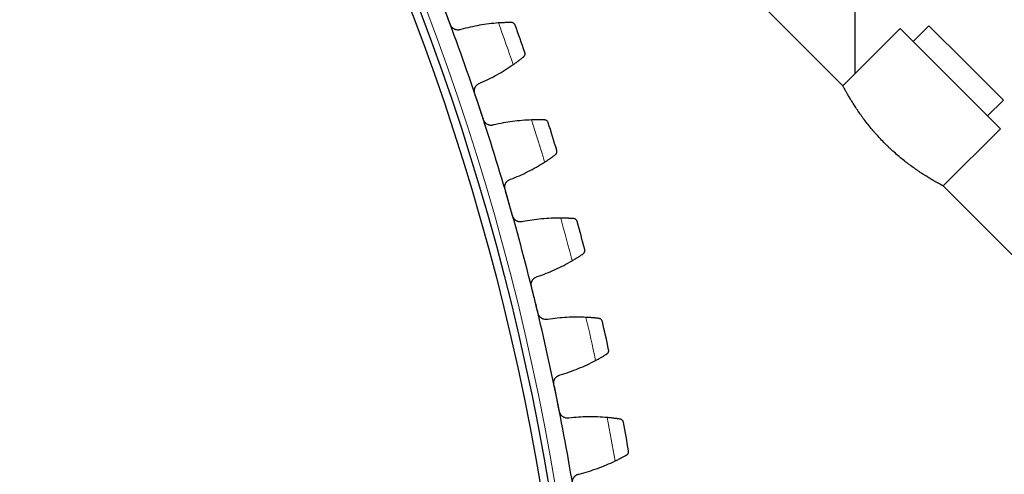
# Model space of a CAD drawing. Header units: inches. Extents: x 0 to 20790, y -12 to 14700.
# Tile 248 of 256: x 10463 to 10706, y 4476 to 4589. Entities that reach past the tile are written whole.
import ezdxf

# ---------------------------------------------------------------- set-up
doc = ezdxf.new("R2010")
doc.units = ezdxf.units.IN
doc.layers.add('1', color=7, linetype='Continuous', true_color=0xffffff)
doc.layers.add('254', color=7, linetype='Continuous', true_color=0xffffff)
doc.styles.add('latin_extended', font='simplex.shx')
doc.dimstyles.get("Standard").update_dxf_attribs({"dimtxt": 0.18, "dimasz": 0.18, "dimexe": 0.18, "dimexo": 0.0625, "dimgap": 0.09, "dimtad": 0, "dimtih": 1, "dimtoh": 1, "dimdec": 4, "dimzin": 0, "dimdsep": 46, "dimtxsty": 'Standard', "dimcen": 0.09, "dimadec": 0, "dimazin": 0, "dimtfac": 1, "dimtdec": 4, "dimtofl": 0, "dimtmove": 0, "dimatfit": 3, "dimfxl": 1, "dimtolj": 1, "dimtzin": 0, "dimarcsym": 0})

# ---------------------------------------------------------------- blocks, each defined once
blk = doc.blocks.new('_U0')
at = {"layer": '254', "color": 3, "linetype": 'Continuous', "lineweight": 13, "transparency": 16777216}
for p, q in [((10849.28, 6803.37), (11850.52, 6803.37)), ((11815.52, 6680.87), (11815.52, 4494.37)), ((10021.49, 4371.87), (11850.52, 4371.87))]:
    blk.add_line(p, q, dxfattribs=at)
at = {"layer": '254', "color": 3, "transparency": 16777216}
for points in [[(11835.94, 6680.87), (11795.11, 6680.87), (11815.52, 6803.37)], [(11795.11, 4494.37), (11835.94, 4494.37), (11815.52, 4371.87)]]:
    blk.add_solid(points, dxfattribs=at)
at = {"layer": 'Defpoints', "color": 0, "transparency": 16777216}
for p in [(10814.28, 6803.37), (9986.49, 4371.87), (11815.52, 4371.87)]:
    blk.add_point(p, dxfattribs=at)
at = {"layer": '254', "color": 2, "lineweight": 13, "transparency": 16777216, "insert": (11631.77, 5371.79), "char_height": 122.5, "attachment_point": 1, "rotation": 90, "style": 'latin_extended'}
blk.add_mtext('\\A1;2432', dxfattribs=at)

msp = doc.modelspace()

# ---------------------------------------------------------------- linework, layer by layer
at = {"layer": '1', "color": 2, "linetype": 'Continuous', "lineweight": 25}
for p, q in [((10665.737, 4572.451), (10605.986, 4632.201)), ((10668.69, 4624.274), (10668.69, 4575.396)), ((10679.879, 4586.593), (10665.737, 4572.451)), ((10704.627, 4561.844), (10679.879, 4586.593)), ((10686.95, 4587.3), (10683.061, 4583.411)), ((10686.95, 4587.3), (10696.142, 4578.107)), ((10696.142, 4578.107), (10705.335, 4568.915)), ((10701.445, 4565.026), (10705.335, 4568.915)), ((10690.434, 4547.651), (10704.627, 4561.844)), ((10894.345, 4343.842), (10690.318, 4547.869))]:
    msp.add_line(p, q, dxfattribs=at)
at = {"layer": '1', "color": 110, "linetype": 'Continuous', "lineweight": 13}
msp.add_circle((9986.49, 4371.874), 616.6, dxfattribs=at)
at = {"layer": '1', "color": 2, "linetype": 'Continuous', "lineweight": 25}
for radius in [615, 613]:
    msp.add_circle((9986.49, 4371.874), radius, dxfattribs=at)
for radius, start, end in [(621, 18.343949, 20.636943), (636, 19.169521, 19.811371), (621, 16.050955, 18.343949), (636, 16.876527, 17.518378), (621, 13.757962, 16.050955), (636, 14.583533, 15.225384), (621, 11.464968, 13.757962), (636, 12.29054, 12.93239), (621, 9.171975, 11.464968), (636, 9.997546, 10.639397)]:
    msp.add_arc((9986.49, 4371.874), radius, start, end, dxfattribs=at)
at = {"layer": '1', "color": 110, "linetype": 'Continuous', "lineweight": 13}
for start, end in [(18.996085, 19.984806), (16.703092, 17.691813), (14.410098, 15.398819), (12.117104, 13.105826), (9.824111, 10.812832)]:
    msp.add_arc((9986.49, 4371.874), 632.294, start, end, dxfattribs=at)
at = {"layer": '1', "color": 2, "linetype": 'Continuous', "lineweight": 25}
for points in [[(10568.854, 4587.527), (10568.45, 4588.599), (10568.046, 4589.671), (10567.642, 4590.743)], [(10580.71, 4587.974), (10579.921, 4587.918), (10578.349, 4587.766), (10576.014, 4587.419), (10573.701, 4586.955), (10572.174, 4586.567), (10571.414, 4586.354)], [(10576.105, 4573.1), (10576.83, 4573.412), (10578.261, 4574.072), (10580.351, 4575.166), (10582.384, 4576.365), (10583.701, 4577.235), (10584.35, 4577.688)], [(10575.934, 4567.316), (10575.573, 4568.403), (10575.213, 4569.491), (10574.852, 4570.578)], [(10577.016, 4564.054), (10576.655, 4565.141), (10576.294, 4566.229), (10575.934, 4567.316)], [(10588.88, 4564.027), (10588.089, 4564.002), (10586.513, 4563.913), (10584.166, 4563.66), (10581.836, 4563.289), (10580.295, 4562.963), (10579.527, 4562.779)], [(10583.684, 4549.349), (10584.421, 4549.632), (10585.877, 4550.233), (10588.009, 4551.243), (10590.089, 4552.36), (10591.44, 4553.177), (10592.106, 4553.603)], [(10583.282, 4543.576), (10582.965, 4544.677), (10582.648, 4545.778), (10582.331, 4546.879)], [(10584.232, 4540.273), (10583.915, 4541.374), (10583.598, 4542.475), (10583.282, 4543.576)], [(10596.086, 4539.771), (10595.294, 4539.778), (10593.716, 4539.752), (10591.361, 4539.594), (10589.018, 4539.316), (10587.465, 4539.052), (10586.69, 4538.899)], [(10590.306, 4525.313), (10591.054, 4525.566), (10592.533, 4526.109), (10594.704, 4527.033), (10596.827, 4528.066), (10598.209, 4528.828), (10598.892, 4529.227)], [(10589.673, 4519.561), (10589.401, 4520.674), (10589.128, 4521.787), (10588.856, 4522.899)], [(10590.491, 4516.223), (10590.218, 4517.336), (10589.946, 4518.448), (10589.673, 4519.561)], [(10602.315, 4515.247), (10601.525, 4515.286), (10599.947, 4515.323), (10597.587, 4515.259), (10595.235, 4515.075), (10593.672, 4514.873), (10592.892, 4514.752)], [(10595.962, 4501.032), (10596.719, 4501.255), (10598.219, 4501.738), (10600.425, 4502.574), (10602.587, 4503.522), (10603.999, 4504.228), (10604.697, 4504.6)], [(10595.099, 4495.31), (10594.872, 4496.432), (10594.644, 4497.555), (10594.416, 4498.678)], [(10595.782, 4491.942), (10595.555, 4493.064), (10595.327, 4494.187), (10595.099, 4495.31)], [(10607.558, 4490.494), (10606.77, 4490.564), (10605.195, 4490.664), (10602.834, 4490.694), (10600.477, 4490.605), (10598.907, 4490.465), (10598.123, 4490.376)], [(10600.641, 4476.544), (10601.407, 4476.736), (10602.925, 4477.159), (10605.163, 4477.906), (10607.361, 4478.766), (10608.8, 4479.415), (10609.513, 4479.759)]]:
    msp.add_open_spline(points, degree=3, dxfattribs=at)
for points, knots in [([(10571.414, 4586.354), (10571.293, 4586.309), (10571.169, 4586.277), (10570.98, 4586.247), (10570.917, 4586.24), (10570.821, 4586.233), (10570.789, 4586.232), (10570.724, 4586.231), (10570.692, 4586.231), (10570.53, 4586.237), (10570.403, 4586.253), (10570.215, 4586.297), (10570.153, 4586.314), (10570.06, 4586.345), (10570.029, 4586.356), (10569.968, 4586.38), (10569.938, 4586.393), (10569.79, 4586.459), (10569.677, 4586.523), (10569.544, 4586.617), (10569.518, 4586.637), (10569.466, 4586.678), (10569.44, 4586.699), (10569.365, 4586.764), (10569.318, 4586.809), (10569.182, 4586.952), (10569.102, 4587.056), (10569.013, 4587.197), (10568.996, 4587.226), (10568.964, 4587.284), (10568.948, 4587.313), (10568.904, 4587.403), (10568.877, 4587.464), (10568.854, 4587.527)], [0, 0, 0, 0, 0.125, 0.125, 0.1875, 0.1875, 0.21875, 0.21875, 0.25, 0.25, 0.375, 0.375, 0.4375, 0.4375, 0.46875, 0.46875, 0.5, 0.5, 0.625, 0.625, 0.65625, 0.65625, 0.6875, 0.6875, 0.75, 0.75, 0.875, 0.875, 0.90625, 0.90625, 0.9375, 0.9375, 1, 1, 1, 1]), ([(10583.905, 4588.092), (10583.816, 4588.091), (10583.72, 4588.091), (10583.517, 4588.089), (10583.3, 4588.087), (10583.059, 4588.082), (10582.901, 4588.078), (10582.868, 4588.078), (10582.804, 4588.076), (10582.771, 4588.075), (10582.671, 4588.072), (10582.604, 4588.07), (10582.398, 4588.064), (10582.257, 4588.059), (10581.968, 4588.047), (10581.819, 4588.04), (10581.59, 4588.028), (10581.513, 4588.024), (10581.396, 4588.018), (10581.356, 4588.016), (10581.277, 4588.011), (10581.237, 4588.009), (10581.037, 4587.997), (10580.875, 4587.986), (10580.71, 4587.974)], [0, 0, 0, 0, 0.125, 0.125, 0.25, 0.375, 0.375, 0.40625, 0.40625, 0.4375, 0.4375, 0.5, 0.5, 0.625, 0.625, 0.75, 0.75, 0.8125, 0.8125, 0.84375, 0.84375, 0.875, 0.875, 1, 1, 1, 1]), ([(10584.848, 4587.43), (10584.847, 4587.432), (10584.847, 4587.433), (10584.846, 4587.436), (10584.845, 4587.437), (10584.844, 4587.442), (10584.841, 4587.45), (10584.833, 4587.469), (10584.817, 4587.507), (10584.801, 4587.539), (10584.768, 4587.602), (10584.743, 4587.642), (10584.659, 4587.758), (10584.591, 4587.827), (10584.473, 4587.918), (10584.431, 4587.945), (10584.363, 4587.982), (10584.339, 4587.994), (10584.291, 4588.015), (10584.266, 4588.025), (10584.189, 4588.052), (10584.136, 4588.067), (10584.024, 4588.086), (10583.966, 4588.092), (10583.905, 4588.092)], [0, 0, 0, 0, 0.0039062, 0.0039062, 0.0078125, 0.0078125, 0.015625, 0.03125, 0.0625, 0.125, 0.125, 0.25, 0.25, 0.5, 0.5, 0.625, 0.625, 0.6875, 0.6875, 0.75, 0.75, 0.875, 0.875, 1, 1, 1, 1]), ([(10584.35, 4577.688), (10584.486, 4577.783), (10584.618, 4577.876), (10584.877, 4578.061), (10585.129, 4578.243), (10585.369, 4578.42), (10585.545, 4578.55), (10585.603, 4578.594), (10585.688, 4578.658), (10585.717, 4578.679), (10585.772, 4578.721), (10585.8, 4578.742), (10585.937, 4578.846), (10586.146, 4579.005), (10586.336, 4579.153), (10586.516, 4579.295), (10586.602, 4579.362), (10586.703, 4579.443), (10586.723, 4579.458), (10586.762, 4579.49), (10586.819, 4579.535), (10586.873, 4579.579), (10586.908, 4579.607)], [0, 0, 0, 0, 0.125, 0.125, 0.25, 0.375, 0.375, 0.4375, 0.4375, 0.46875, 0.46875, 0.5, 0.5, 0.625, 0.75, 0.75, 0.875, 0.875, 0.90625, 0.90625, 0.9375, 1, 1, 1, 1]), ([(10586.908, 4579.607), (10586.955, 4579.645), (10586.997, 4579.686), (10587.071, 4579.771), (10587.103, 4579.815), (10587.16, 4579.906), (10587.183, 4579.953), (10587.223, 4580.048), (10587.239, 4580.096), (10587.263, 4580.194), (10587.271, 4580.242), (10587.281, 4580.339), (10587.282, 4580.388), (10587.277, 4580.483), (10587.271, 4580.53), (10587.257, 4580.6), (10587.249, 4580.635), (10587.238, 4580.675), (10587.232, 4580.694), (10587.229, 4580.703), (10587.227, 4580.708), (10587.226, 4580.711), (10587.225, 4580.714)], [0, 0, 0, 0, 0.125, 0.125, 0.25, 0.25, 0.375, 0.375, 0.5, 0.5, 0.625, 0.625, 0.75, 0.75, 0.875, 0.875, 0.9375, 0.96875, 0.984375, 0.9921875, 0.9921875, 1, 1, 1, 1]), ([(10574.852, 4570.578), (10574.831, 4570.641), (10574.796, 4570.769), (10574.762, 4570.964), (10574.753, 4571.096), (10574.75, 4571.195), (10574.751, 4571.228), (10574.752, 4571.295), (10574.754, 4571.328), (10574.767, 4571.492), (10574.789, 4571.62), (10574.834, 4571.778), (10574.843, 4571.81), (10574.859, 4571.856), (10574.864, 4571.872), (10574.875, 4571.903), (10574.904, 4571.98), (10574.964, 4572.113), (10575.028, 4572.226), (10575.097, 4572.335), (10575.135, 4572.388), (10575.255, 4572.542), (10575.344, 4572.635), (10575.489, 4572.761), (10575.539, 4572.8), (10575.618, 4572.856), (10575.645, 4572.874), (10575.699, 4572.909), (10575.727, 4572.926), (10575.866, 4573.006), (10575.983, 4573.059), (10576.105, 4573.1)], [0, 0, 0, 0, 0.0625, 0.125, 0.1875, 0.1875, 0.21875, 0.21875, 0.25, 0.25, 0.375, 0.375, 0.40625, 0.40625, 0.421875, 0.421875, 0.4375, 0.5, 0.5625, 0.5625, 0.625, 0.625, 0.75, 0.75, 0.8125, 0.8125, 0.84375, 0.84375, 0.875, 0.875, 1, 1, 1, 1]), ([(10690.485, 4547.702), (10690.485, 4547.702), (10690.46, 4547.715), (10690.382, 4547.757), (10690.349, 4547.774), (10690.291, 4547.806), (10690.27, 4547.817), (10690.235, 4547.835), (10690.223, 4547.842), (10690.199, 4547.855), (10690.186, 4547.862), (10690.069, 4547.925), (10689.94, 4547.994), (10689.635, 4548.161), (10689.458, 4548.258), (10689.06, 4548.479), (10688.838, 4548.604), (10688.563, 4548.762), (10688.532, 4548.779), (10688.469, 4548.815), (10688.375, 4548.87), (10688.147, 4549.001), (10687.942, 4549.121), (10687.519, 4549.37), (10687.22, 4549.549), (10686.588, 4549.936), (10686.255, 4550.143), (10685.819, 4550.42), (10685.687, 4550.505), (10685.552, 4550.592), (10685.462, 4550.65), (10685.417, 4550.68), (10685.189, 4550.828), (10685.005, 4550.95), (10684.444, 4551.324), (10684.06, 4551.585), (10683.276, 4552.134), (10682.876, 4552.422), (10682.263, 4552.874), (10682.056, 4553.029), (10681.744, 4553.266), (10681.587, 4553.386), (10681.429, 4553.508), (10681.324, 4553.59), (10681.271, 4553.631), (10680.795, 4554.003), (10680.372, 4554.343), (10679.526, 4555.045), (10679.103, 4555.405), (10678.26, 4556.149), (10677.839, 4556.531), (10677.315, 4557.023), (10677.157, 4557.172), (10677, 4557.322), (10676.896, 4557.422), (10676.843, 4557.473), (10676.583, 4557.725), (10676.377, 4557.928), (10675.765, 4558.54), (10675.366, 4558.952), (10674.585, 4559.784), (10674.203, 4560.204), (10673.642, 4560.84), (10673.457, 4561.053), (10673.228, 4561.32), (10673.183, 4561.373), (10673.092, 4561.48), (10673.047, 4561.534), (10672.911, 4561.695), (10672.822, 4561.802), (10672.38, 4562.335), (10672.04, 4562.758), (10671.386, 4563.594), (10671.072, 4564.008), (10670.618, 4564.622), (10670.47, 4564.825), (10670.252, 4565.128), (10670.145, 4565.279), (10670.038, 4565.429), (10669.968, 4565.529), (10669.933, 4565.578), (10669.62, 4566.026), (10669.357, 4566.411), (10668.86, 4567.156), (10668.626, 4567.516), (10668.185, 4568.209), (10667.977, 4568.542), (10667.733, 4568.941), (10667.685, 4569.02), (10667.615, 4569.137), (10667.591, 4569.175), (10667.545, 4569.252), (10667.43, 4569.443), (10667.322, 4569.626), (10667.072, 4570.05), (10666.92, 4570.312), (10666.643, 4570.796), (10666.519, 4571.017), (10666.352, 4571.317), (10666.3, 4571.411), (10666.226, 4571.545), (10666.202, 4571.588), (10666.168, 4571.65), (10666.157, 4571.671), (10666.135, 4571.711), (10666.038, 4571.888), (10665.96, 4572.033), (10665.848, 4572.241), (10665.807, 4572.319), (10665.765, 4572.398), (10665.754, 4572.417), (10665.744, 4572.437), (10665.741, 4572.442), (10665.737, 4572.449), (10665.736, 4572.451), (10665.736, 4572.451)], [0, 0, 0, 0, 0.0311289, 0.0311289, 0.0467558, 0.0467558, 0.0545693, 0.0545693, 0.0584761, 0.0584761, 0.0623828, 0.0623828, 0.0936367, 0.0936367, 0.1248906, 0.1248906, 0.1561445, 0.1561445, 0.1600513, 0.1600513, 0.163958, 0.1717715, 0.1873984, 0.1873984, 0.2186523, 0.2186523, 0.2499062, 0.2499062, 0.2577197, 0.2616265, 0.2616265, 0.2655332, 0.2655332, 0.2811601, 0.2811601, 0.3124141, 0.3124141, 0.343668, 0.343668, 0.3592949, 0.3592949, 0.3671084, 0.3710151, 0.3710151, 0.3749219, 0.3749219, 0.4061758, 0.4061758, 0.4374297, 0.4374297, 0.4686836, 0.4686836, 0.4764971, 0.4804038, 0.4804038, 0.4843105, 0.4843105, 0.4999375, 0.4999375, 0.5311914, 0.5311914, 0.5624453, 0.5624453, 0.5780723, 0.5780723, 0.581979, 0.581979, 0.5858857, 0.5858857, 0.5936992, 0.5936992, 0.6249531, 0.6249531, 0.656207, 0.656207, 0.671834, 0.671834, 0.6796475, 0.6835542, 0.6835542, 0.6874609, 0.6874609, 0.7187148, 0.7187148, 0.7499687, 0.7499687, 0.7812227, 0.7812227, 0.7890361, 0.7890361, 0.7929429, 0.7929429, 0.7968496, 0.8124766, 0.8124766, 0.8437305, 0.8437305, 0.8749844, 0.8749844, 0.8906113, 0.8906113, 0.8984248, 0.8984248, 0.9023315, 0.9023315, 0.9062383, 0.9374922, 0.9374922, 0.9687461, 0.9687461, 0.984373, 0.984373, 0.9921865, 0.9921865, 1, 1, 1, 1]), ([(10579.527, 4562.779), (10579.404, 4562.74), (10579.279, 4562.713), (10579.089, 4562.69), (10579.026, 4562.685), (10578.929, 4562.683), (10578.897, 4562.683), (10578.833, 4562.685), (10578.8, 4562.686), (10578.639, 4562.698), (10578.513, 4562.72), (10578.327, 4562.77), (10578.265, 4562.79), (10578.174, 4562.825), (10578.143, 4562.837), (10578.084, 4562.863), (10578.054, 4562.877), (10577.909, 4562.949), (10577.798, 4563.018), (10577.669, 4563.118), (10577.643, 4563.138), (10577.593, 4563.181), (10577.568, 4563.203), (10577.496, 4563.271), (10577.45, 4563.318), (10577.321, 4563.467), (10577.245, 4563.574), (10577.162, 4563.718), (10577.146, 4563.747), (10577.116, 4563.807), (10577.101, 4563.837), (10577.061, 4563.928), (10577.037, 4563.99), (10577.016, 4564.054)], [0, 0, 0, 0, 0.125, 0.125, 0.1875, 0.1875, 0.21875, 0.21875, 0.25, 0.25, 0.375, 0.375, 0.4375, 0.4375, 0.46875, 0.46875, 0.5, 0.5, 0.625, 0.625, 0.65625, 0.65625, 0.6875, 0.6875, 0.75, 0.75, 0.875, 0.875, 0.90625, 0.90625, 0.9375, 0.9375, 1, 1, 1, 1]), ([(10592.077, 4564.016), (10591.988, 4564.019), (10591.893, 4564.023), (10591.689, 4564.029), (10591.473, 4564.035), (10591.232, 4564.04), (10591.073, 4564.043), (10591.041, 4564.044), (10590.976, 4564.045), (10590.943, 4564.045), (10590.844, 4564.046), (10590.776, 4564.047), (10590.571, 4564.049), (10590.43, 4564.049), (10590.14, 4564.049), (10589.991, 4564.048), (10589.762, 4564.046), (10589.685, 4564.045), (10589.567, 4564.043), (10589.528, 4564.042), (10589.449, 4564.041), (10589.409, 4564.04), (10589.208, 4564.036), (10589.045, 4564.032), (10588.88, 4564.027)], [0, 0, 0, 0, 0.125, 0.125, 0.25, 0.375, 0.375, 0.40625, 0.40625, 0.4375, 0.4375, 0.5, 0.5, 0.625, 0.625, 0.75, 0.75, 0.8125, 0.8125, 0.84375, 0.84375, 0.875, 0.875, 1, 1, 1, 1]), ([(10592.993, 4563.318), (10592.993, 4563.319), (10592.992, 4563.321), (10592.991, 4563.323), (10592.991, 4563.325), (10592.989, 4563.329), (10592.987, 4563.338), (10592.98, 4563.357), (10592.965, 4563.396), (10592.951, 4563.429), (10592.92, 4563.493), (10592.897, 4563.534), (10592.817, 4563.652), (10592.753, 4563.725), (10592.638, 4563.82), (10592.597, 4563.849), (10592.53, 4563.888), (10592.507, 4563.901), (10592.46, 4563.924), (10592.435, 4563.935), (10592.36, 4563.966), (10592.307, 4563.982), (10592.196, 4564.006), (10592.138, 4564.014), (10592.077, 4564.016)], [0, 0, 0, 0, 0.0039063, 0.0039063, 0.0078125, 0.0078125, 0.015625, 0.03125, 0.0625, 0.125, 0.125, 0.25, 0.25, 0.5, 0.5, 0.625, 0.625, 0.6875, 0.6875, 0.75, 0.75, 0.875, 0.875, 1, 1, 1, 1]), ([(10592.106, 4553.603), (10592.245, 4553.693), (10592.381, 4553.781), (10592.647, 4553.955), (10592.906, 4554.126), (10593.154, 4554.293), (10593.334, 4554.417), (10593.394, 4554.458), (10593.482, 4554.518), (10593.511, 4554.539), (10593.568, 4554.578), (10593.597, 4554.598), (10593.737, 4554.696), (10593.953, 4554.848), (10594.148, 4554.988), (10594.335, 4555.122), (10594.423, 4555.186), (10594.527, 4555.262), (10594.547, 4555.277), (10594.588, 4555.307), (10594.647, 4555.35), (10594.703, 4555.392), (10594.738, 4555.418)], [0, 0, 0, 0, 0.125, 0.125, 0.25, 0.375, 0.375, 0.4375, 0.4375, 0.46875, 0.46875, 0.5, 0.5, 0.625, 0.75, 0.75, 0.875, 0.875, 0.90625, 0.90625, 0.9375, 1, 1, 1, 1]), ([(10594.738, 4555.418), (10594.787, 4555.454), (10594.83, 4555.493), (10594.908, 4555.575), (10594.942, 4555.618), (10595.002, 4555.707), (10595.028, 4555.753), (10595.071, 4555.846), (10595.089, 4555.894), (10595.117, 4555.99), (10595.127, 4556.038), (10595.14, 4556.135), (10595.143, 4556.183), (10595.142, 4556.279), (10595.138, 4556.326), (10595.127, 4556.397), (10595.121, 4556.431), (10595.111, 4556.472), (10595.105, 4556.492), (10595.103, 4556.5), (10595.101, 4556.506), (10595.1, 4556.509), (10595.1, 4556.512)], [0, 0, 0, 0, 0.125, 0.125, 0.25, 0.25, 0.375, 0.375, 0.5, 0.5, 0.625, 0.625, 0.75, 0.75, 0.875, 0.875, 0.9375, 0.96875, 0.984375, 0.9921875, 0.9921875, 1, 1, 1, 1]), ([(10582.331, 4546.879), (10582.313, 4546.943), (10582.283, 4547.072), (10582.257, 4547.268), (10582.252, 4547.4), (10582.254, 4547.499), (10582.256, 4547.533), (10582.26, 4547.599), (10582.263, 4547.632), (10582.282, 4547.795), (10582.31, 4547.923), (10582.361, 4548.079), (10582.371, 4548.11), (10582.389, 4548.156), (10582.395, 4548.171), (10582.407, 4548.202), (10582.439, 4548.277), (10582.504, 4548.408), (10582.573, 4548.518), (10582.646, 4548.624), (10582.686, 4548.676), (10582.812, 4548.825), (10582.905, 4548.914), (10583.055, 4549.034), (10583.107, 4549.072), (10583.187, 4549.124), (10583.215, 4549.141), (10583.271, 4549.174), (10583.299, 4549.19), (10583.441, 4549.264), (10583.56, 4549.312), (10583.684, 4549.349)], [0, 0, 0, 0, 0.0625, 0.125, 0.1875, 0.1875, 0.21875, 0.21875, 0.25, 0.25, 0.375, 0.375, 0.40625, 0.40625, 0.421875, 0.421875, 0.4375, 0.5, 0.5625, 0.5625, 0.625, 0.625, 0.75, 0.75, 0.8125, 0.8125, 0.84375, 0.84375, 0.875, 0.875, 1, 1, 1, 1]), ([(10586.69, 4538.899), (10586.566, 4538.865), (10586.44, 4538.843), (10586.249, 4538.827), (10586.185, 4538.825), (10586.089, 4538.827), (10586.057, 4538.828), (10585.992, 4538.832), (10585.96, 4538.835), (10585.8, 4538.854), (10585.675, 4538.88), (10585.49, 4538.938), (10585.43, 4538.961), (10585.34, 4538.999), (10585.31, 4539.013), (10585.251, 4539.041), (10585.222, 4539.056), (10585.08, 4539.134), (10584.973, 4539.207), (10584.847, 4539.312), (10584.822, 4539.333), (10584.774, 4539.378), (10584.75, 4539.401), (10584.681, 4539.472), (10584.637, 4539.521), (10584.513, 4539.674), (10584.441, 4539.784), (10584.365, 4539.932), (10584.35, 4539.962), (10584.322, 4540.023), (10584.309, 4540.053), (10584.272, 4540.146), (10584.25, 4540.209), (10584.232, 4540.273)], [0, 0, 0, 0, 0.125, 0.125, 0.1875, 0.1875, 0.21875, 0.21875, 0.25, 0.25, 0.375, 0.375, 0.4375, 0.4375, 0.46875, 0.46875, 0.5, 0.5, 0.625, 0.625, 0.65625, 0.65625, 0.6875, 0.6875, 0.75, 0.75, 0.875, 0.875, 0.90625, 0.90625, 0.9375, 0.9375, 1, 1, 1, 1]), ([(10599.28, 4539.633), (10599.191, 4539.64), (10599.096, 4539.647), (10598.893, 4539.662), (10598.677, 4539.676), (10598.436, 4539.691), (10598.278, 4539.7), (10598.246, 4539.702), (10598.181, 4539.705), (10598.148, 4539.707), (10598.049, 4539.712), (10597.981, 4539.716), (10597.776, 4539.726), (10597.635, 4539.732), (10597.346, 4539.743), (10597.197, 4539.748), (10596.968, 4539.755), (10596.891, 4539.757), (10596.773, 4539.76), (10596.734, 4539.761), (10596.654, 4539.763), (10596.614, 4539.764), (10596.414, 4539.768), (10596.251, 4539.77), (10596.086, 4539.771)], [0, 0, 0, 0, 0.125, 0.125, 0.25, 0.375, 0.375, 0.40625, 0.40625, 0.4375, 0.4375, 0.5, 0.5, 0.625, 0.625, 0.75, 0.75, 0.8125, 0.8125, 0.84375, 0.84375, 0.875, 0.875, 1, 1, 1, 1]), ([(10600.167, 4538.899), (10600.167, 4538.9), (10600.166, 4538.901), (10600.165, 4538.904), (10600.165, 4538.906), (10600.164, 4538.91), (10600.161, 4538.919), (10600.155, 4538.938), (10600.142, 4538.978), (10600.129, 4539.011), (10600.101, 4539.076), (10600.079, 4539.118), (10600.005, 4539.24), (10599.943, 4539.315), (10599.832, 4539.414), (10599.792, 4539.445), (10599.727, 4539.487), (10599.705, 4539.501), (10599.659, 4539.526), (10599.635, 4539.538), (10599.56, 4539.571), (10599.508, 4539.59), (10599.398, 4539.618), (10599.34, 4539.628), (10599.28, 4539.633)], [0, 0, 0, 0, 0.0039062, 0.0039062, 0.0078125, 0.0078125, 0.015625, 0.03125, 0.0625, 0.125, 0.125, 0.25, 0.25, 0.5, 0.5, 0.625, 0.625, 0.6875, 0.6875, 0.75, 0.75, 0.875, 0.875, 1, 1, 1, 1]), ([(10598.892, 4529.227), (10599.035, 4529.311), (10599.174, 4529.393), (10599.447, 4529.557), (10599.713, 4529.718), (10599.966, 4529.875), (10600.152, 4529.991), (10600.213, 4530.03), (10600.303, 4530.087), (10600.333, 4530.106), (10600.392, 4530.143), (10600.421, 4530.162), (10600.566, 4530.254), (10600.787, 4530.397), (10600.988, 4530.529), (10601.18, 4530.656), (10601.27, 4530.716), (10601.377, 4530.788), (10601.398, 4530.802), (10601.44, 4530.83), (10601.501, 4530.871), (10601.558, 4530.91), (10601.595, 4530.935)], [0, 0, 0, 0, 0.125, 0.125, 0.25, 0.375, 0.375, 0.4375, 0.4375, 0.46875, 0.46875, 0.5, 0.5, 0.625, 0.75, 0.75, 0.875, 0.875, 0.90625, 0.90625, 0.9375, 1, 1, 1, 1]), ([(10601.595, 4530.935), (10601.645, 4530.97), (10601.69, 4531.007), (10601.771, 4531.086), (10601.806, 4531.127), (10601.87, 4531.213), (10601.897, 4531.258), (10601.944, 4531.35), (10601.964, 4531.397), (10601.996, 4531.492), (10602.008, 4531.54), (10602.025, 4531.636), (10602.03, 4531.684), (10602.033, 4531.779), (10602.031, 4531.827), (10602.023, 4531.897), (10602.018, 4531.933), (10602.009, 4531.973), (10602.005, 4531.994), (10602.002, 4532.002), (10602.001, 4532.008), (10602, 4532.011), (10602, 4532.014)], [0, 0, 0, 0, 0.125, 0.125, 0.25, 0.25, 0.375, 0.375, 0.5, 0.5, 0.625, 0.625, 0.75, 0.75, 0.875, 0.875, 0.9375, 0.96875, 0.984375, 0.9921875, 0.9921875, 1, 1, 1, 1]), ([(10588.856, 4522.899), (10588.84, 4522.964), (10588.815, 4523.094), (10588.797, 4523.291), (10588.798, 4523.423), (10588.804, 4523.522), (10588.807, 4523.556), (10588.814, 4523.622), (10588.818, 4523.654), (10588.844, 4523.817), (10588.877, 4523.943), (10588.933, 4524.097), (10588.945, 4524.128), (10588.965, 4524.173), (10588.971, 4524.188), (10588.985, 4524.218), (10589.02, 4524.292), (10589.09, 4524.421), (10589.163, 4524.528), (10589.241, 4524.631), (10589.282, 4524.681), (10589.415, 4524.825), (10589.511, 4524.91), (10589.665, 4525.024), (10589.718, 4525.059), (10589.801, 4525.109), (10589.829, 4525.125), (10589.886, 4525.155), (10589.915, 4525.169), (10590.06, 4525.238), (10590.181, 4525.282), (10590.306, 4525.313)], [0, 0, 0, 0, 0.0625, 0.125, 0.1875, 0.1875, 0.21875, 0.21875, 0.25, 0.25, 0.375, 0.375, 0.40625, 0.40625, 0.421875, 0.421875, 0.4375, 0.5, 0.5625, 0.5625, 0.625, 0.625, 0.75, 0.75, 0.8125, 0.8125, 0.84375, 0.84375, 0.875, 0.875, 1, 1, 1, 1]), ([(10592.892, 4514.752), (10592.766, 4514.722), (10592.64, 4514.705), (10592.449, 4514.698), (10592.385, 4514.698), (10592.289, 4514.704), (10592.257, 4514.706), (10592.192, 4514.713), (10592.16, 4514.717), (10592.001, 4514.742), (10591.877, 4514.773), (10591.695, 4514.839), (10591.635, 4514.864), (10591.547, 4514.906), (10591.518, 4514.92), (10591.46, 4514.951), (10591.432, 4514.967), (10591.292, 4515.051), (10591.188, 4515.128), (10591.067, 4515.238), (10591.043, 4515.26), (10590.997, 4515.307), (10590.974, 4515.331), (10590.907, 4515.404), (10590.865, 4515.455), (10590.748, 4515.613), (10590.681, 4515.726), (10590.61, 4515.877), (10590.596, 4515.907), (10590.571, 4515.969), (10590.559, 4516), (10590.526, 4516.094), (10590.507, 4516.158), (10590.491, 4516.223)], [0, 0, 0, 0, 0.125, 0.125, 0.1875, 0.1875, 0.21875, 0.21875, 0.25, 0.25, 0.375, 0.375, 0.4375, 0.4375, 0.46875, 0.46875, 0.5, 0.5, 0.625, 0.625, 0.65625, 0.65625, 0.6875, 0.6875, 0.75, 0.75, 0.875, 0.875, 0.90625, 0.90625, 0.9375, 0.9375, 1, 1, 1, 1]), ([(10605.501, 4514.981), (10605.413, 4514.992), (10605.318, 4515.003), (10605.115, 4515.025), (10604.9, 4515.049), (10604.66, 4515.073), (10604.503, 4515.088), (10604.471, 4515.091), (10604.406, 4515.098), (10604.373, 4515.101), (10604.274, 4515.11), (10604.207, 4515.116), (10604.002, 4515.134), (10603.862, 4515.146), (10603.573, 4515.169), (10603.424, 4515.18), (10603.196, 4515.196), (10603.119, 4515.201), (10603.001, 4515.209), (10602.962, 4515.211), (10602.883, 4515.216), (10602.843, 4515.218), (10602.643, 4515.23), (10602.48, 4515.239), (10602.315, 4515.247)], [0, 0, 0, 0, 0.125, 0.125, 0.25, 0.375, 0.375, 0.40625, 0.40625, 0.4375, 0.4375, 0.5, 0.5, 0.625, 0.625, 0.75, 0.75, 0.8125, 0.8125, 0.84375, 0.84375, 0.875, 0.875, 1, 1, 1, 1]), ([(10606.358, 4514.212), (10606.358, 4514.213), (10606.358, 4514.215), (10606.357, 4514.218), (10606.357, 4514.219), (10606.356, 4514.223), (10606.353, 4514.232), (10606.348, 4514.252), (10606.337, 4514.292), (10606.325, 4514.326), (10606.3, 4514.392), (10606.279, 4514.435), (10606.21, 4514.559), (10606.151, 4514.637), (10606.044, 4514.74), (10606.006, 4514.773), (10605.943, 4514.818), (10605.921, 4514.832), (10605.875, 4514.859), (10605.852, 4514.872), (10605.779, 4514.908), (10605.728, 4514.929), (10605.619, 4514.962), (10605.561, 4514.974), (10605.501, 4514.981)], [0, 0, 0, 0, 0.0039062, 0.0039062, 0.0078125, 0.0078125, 0.015625, 0.03125, 0.0625, 0.125, 0.125, 0.25, 0.25, 0.5, 0.5, 0.625, 0.625, 0.6875, 0.6875, 0.75, 0.75, 0.875, 0.875, 1, 1, 1, 1]), ([(10604.697, 4504.6), (10604.843, 4504.677), (10604.986, 4504.754), (10605.265, 4504.906), (10605.537, 4505.057), (10605.797, 4505.204), (10605.987, 4505.312), (10606.049, 4505.348), (10606.142, 4505.402), (10606.172, 4505.419), (10606.233, 4505.455), (10606.263, 4505.472), (10606.411, 4505.558), (10606.637, 4505.692), (10606.844, 4505.816), (10607.04, 4505.935), (10607.133, 4505.992), (10607.243, 4506.059), (10607.265, 4506.073), (10607.307, 4506.099), (10607.369, 4506.138), (10607.428, 4506.174), (10607.466, 4506.198)], [0, 0, 0, 0, 0.125, 0.125, 0.25, 0.375, 0.375, 0.4375, 0.4375, 0.46875, 0.46875, 0.5, 0.5, 0.625, 0.75, 0.75, 0.875, 0.875, 0.90625, 0.90625, 0.9375, 1, 1, 1, 1]), ([(10607.466, 4506.198), (10607.518, 4506.23), (10607.564, 4506.265), (10607.648, 4506.341), (10607.685, 4506.381), (10607.752, 4506.465), (10607.781, 4506.508), (10607.832, 4506.598), (10607.854, 4506.644), (10607.889, 4506.738), (10607.903, 4506.785), (10607.924, 4506.88), (10607.931, 4506.928), (10607.938, 4507.024), (10607.938, 4507.071), (10607.932, 4507.142), (10607.929, 4507.177), (10607.922, 4507.218), (10607.918, 4507.239), (10607.916, 4507.248), (10607.915, 4507.253), (10607.914, 4507.256), (10607.914, 4507.259)], [0, 0, 0, 0, 0.125, 0.125, 0.25, 0.25, 0.375, 0.375, 0.5, 0.5, 0.625, 0.625, 0.75, 0.75, 0.875, 0.875, 0.9375, 0.96875, 0.984375, 0.9921875, 0.9921875, 1, 1, 1, 1]), ([(10594.416, 4498.678), (10594.403, 4498.743), (10594.383, 4498.875), (10594.373, 4499.072), (10594.379, 4499.204), (10594.389, 4499.303), (10594.393, 4499.336), (10594.403, 4499.401), (10594.408, 4499.434), (10594.441, 4499.595), (10594.479, 4499.72), (10594.541, 4499.872), (10594.555, 4499.902), (10594.576, 4499.946), (10594.583, 4499.961), (10594.598, 4499.991), (10594.636, 4500.063), (10594.711, 4500.189), (10594.788, 4500.293), (10594.87, 4500.393), (10594.913, 4500.441), (10595.051, 4500.579), (10595.151, 4500.661), (10595.31, 4500.769), (10595.364, 4500.802), (10595.449, 4500.848), (10595.478, 4500.863), (10595.536, 4500.891), (10595.565, 4500.904), (10595.713, 4500.967), (10595.835, 4501.005), (10595.962, 4501.032)], [0, 0, 0, 0, 0.0625, 0.125, 0.1875, 0.1875, 0.21875, 0.21875, 0.25, 0.25, 0.375, 0.375, 0.40625, 0.40625, 0.421875, 0.421875, 0.4375, 0.5, 0.5625, 0.5625, 0.625, 0.625, 0.75, 0.75, 0.8125, 0.8125, 0.84375, 0.84375, 0.875, 0.875, 1, 1, 1, 1]), ([(10598.123, 4490.376), (10597.996, 4490.351), (10597.869, 4490.339), (10597.678, 4490.339), (10597.614, 4490.342), (10597.518, 4490.351), (10597.486, 4490.355), (10597.422, 4490.365), (10597.39, 4490.37), (10597.232, 4490.401), (10597.109, 4490.438), (10596.93, 4490.51), (10596.872, 4490.538), (10596.785, 4490.583), (10596.756, 4490.599), (10596.7, 4490.632), (10596.672, 4490.649), (10596.537, 4490.738), (10596.436, 4490.82), (10596.319, 4490.934), (10596.296, 4490.958), (10596.251, 4491.006), (10596.229, 4491.031), (10596.166, 4491.107), (10596.126, 4491.159), (10596.015, 4491.322), (10595.952, 4491.438), (10595.888, 4491.591), (10595.875, 4491.622), (10595.852, 4491.684), (10595.842, 4491.716), (10595.812, 4491.811), (10595.796, 4491.876), (10595.782, 4491.942)], [0, 0, 0, 0, 0.125, 0.125, 0.1875, 0.1875, 0.21875, 0.21875, 0.25, 0.25, 0.375, 0.375, 0.4375, 0.4375, 0.46875, 0.46875, 0.5, 0.5, 0.625, 0.625, 0.65625, 0.65625, 0.6875, 0.6875, 0.75, 0.75, 0.875, 0.875, 0.90625, 0.90625, 0.9375, 0.9375, 1, 1, 1, 1]), ([(10610.731, 4490.1), (10610.643, 4490.114), (10610.549, 4490.129), (10610.347, 4490.16), (10610.133, 4490.192), (10609.895, 4490.226), (10609.738, 4490.247), (10609.706, 4490.252), (10609.641, 4490.26), (10609.609, 4490.265), (10609.51, 4490.278), (10609.443, 4490.287), (10609.239, 4490.313), (10609.1, 4490.33), (10608.812, 4490.365), (10608.664, 4490.382), (10608.436, 4490.407), (10608.359, 4490.415), (10608.242, 4490.427), (10608.203, 4490.432), (10608.124, 4490.44), (10608.085, 4490.444), (10607.885, 4490.464), (10607.723, 4490.479), (10607.558, 4490.494)], [0, 0, 0, 0, 0.125, 0.125, 0.25, 0.375, 0.375, 0.40625, 0.40625, 0.4375, 0.4375, 0.5, 0.5, 0.625, 0.625, 0.75, 0.75, 0.8125, 0.8125, 0.84375, 0.84375, 0.875, 0.875, 1, 1, 1, 1]), ([(10611.557, 4489.297), (10611.556, 4489.299), (10611.556, 4489.3), (10611.556, 4489.303), (10611.555, 4489.304), (10611.555, 4489.309), (10611.553, 4489.318), (10611.548, 4489.338), (10611.539, 4489.378), (10611.528, 4489.412), (10611.505, 4489.479), (10611.487, 4489.523), (10611.422, 4489.65), (10611.367, 4489.73), (10611.264, 4489.838), (10611.227, 4489.872), (10611.166, 4489.919), (10611.144, 4489.934), (10611.1, 4489.963), (10611.077, 4489.977), (10611.006, 4490.016), (10610.955, 4490.039), (10610.848, 4490.076), (10610.791, 4490.091), (10610.731, 4490.1)], [0, 0, 0, 0, 0.0039063, 0.0039063, 0.0078125, 0.0078125, 0.015625, 0.03125, 0.0625, 0.125, 0.125, 0.25, 0.25, 0.5, 0.5, 0.625, 0.625, 0.6875, 0.6875, 0.75, 0.75, 0.875, 0.875, 1, 1, 1, 1]), ([(10612.343, 4481.245), (10612.396, 4481.275), (10612.444, 4481.309), (10612.531, 4481.381), (10612.57, 4481.42), (10612.64, 4481.501), (10612.67, 4481.543), (10612.725, 4481.63), (10612.748, 4481.676), (10612.788, 4481.768), (10612.803, 4481.815), (10612.828, 4481.909), (10612.837, 4481.956), (10612.847, 4482.051), (10612.849, 4482.099), (10612.847, 4482.17), (10612.844, 4482.206), (10612.839, 4482.247), (10612.836, 4482.267), (10612.835, 4482.276), (10612.834, 4482.282), (10612.833, 4482.285), (10612.833, 4482.288)], [0, 0, 0, 0, 0.125, 0.125, 0.25, 0.25, 0.375, 0.375, 0.5, 0.5, 0.625, 0.625, 0.75, 0.75, 0.875, 0.875, 0.9375, 0.96875, 0.984375, 0.9921875, 0.9921875, 1, 1, 1, 1]), ([(10609.513, 4479.759), (10609.662, 4479.831), (10609.807, 4479.902), (10610.092, 4480.043), (10610.37, 4480.182), (10610.635, 4480.319), (10610.829, 4480.42), (10610.893, 4480.453), (10610.988, 4480.503), (10611.019, 4480.519), (10611.081, 4480.552), (10611.112, 4480.568), (10611.263, 4480.649), (10611.495, 4480.773), (10611.706, 4480.889), (10611.907, 4481), (10612.002, 4481.053), (10612.115, 4481.116), (10612.137, 4481.128), (10612.18, 4481.153), (10612.244, 4481.189), (10612.305, 4481.223), (10612.343, 4481.245)], [0, 0, 0, 0, 0.125, 0.125, 0.25, 0.375, 0.375, 0.4375, 0.4375, 0.46875, 0.46875, 0.5, 0.5, 0.625, 0.75, 0.75, 0.875, 0.875, 0.90625, 0.90625, 0.9375, 1, 1, 1, 1]), ([(10599.003, 4474.254), (10598.992, 4474.32), (10598.978, 4474.451), (10598.975, 4474.649), (10598.987, 4474.78), (10599.001, 4474.879), (10599.006, 4474.912), (10599.018, 4474.977), (10599.025, 4475.009), (10599.064, 4475.169), (10599.107, 4475.293), (10599.176, 4475.441), (10599.19, 4475.471), (10599.213, 4475.515), (10599.221, 4475.529), (10599.237, 4475.558), (10599.277, 4475.629), (10599.358, 4475.751), (10599.439, 4475.852), (10599.525, 4475.949), (10599.57, 4475.995), (10599.714, 4476.128), (10599.816, 4476.206), (10599.979, 4476.307), (10600.035, 4476.338), (10600.122, 4476.38), (10600.151, 4476.394), (10600.21, 4476.42), (10600.24, 4476.432), (10600.39, 4476.489), (10600.514, 4476.522), (10600.641, 4476.544)], [0, 0, 0, 0, 0.0625, 0.125, 0.1875, 0.1875, 0.21875, 0.21875, 0.25, 0.25, 0.375, 0.375, 0.40625, 0.40625, 0.421875, 0.421875, 0.4375, 0.5, 0.5625, 0.5625, 0.625, 0.625, 0.75, 0.75, 0.8125, 0.8125, 0.84375, 0.84375, 0.875, 0.875, 1, 1, 1, 1])]:
    msp.add_open_spline(points, degree=3, knots=knots, dxfattribs=at)

# ---------------------------------------------------------------- dimensions: what is measured, and where the dimension line sits
at = {"layer": '254', "color": 2, "linetype": 'Continuous', "lineweight": 13}
dim = msp.add_linear_dim(base=(11815.522214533, 4371.874375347), p1=(10814.281945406, 6803.374375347), p2=(9986.49047022, 4371.874375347), angle=90, dimstyle='Standard', override={"dimscale": 35, "dimtxt": 3.5, "dimasz": 3.5, "dimexe": 1, "dimexo": 1, "dimgap": 1.75, "dimtad": 1, "dimtih": 0, "dimtoh": 0, "dimdec": 0, "dimlfac": 1, "dimzin": 8, "dimdsep": 46, "dimlunit": 2, "dimtxsty": 'latin_extended', "dimsah": 1, "dimse1": 0, "dimse2": 0, "dimsd1": 0, "dimsd2": 0, "dimclrd": 3, "dimclre": 3, "dimclrt": 2, "dimtol": 0, "dimtm": -0.1, "dimtfac": 0.714286, "dimtdec": 3, "dimtofl": 1, "dimtmove": 0, "dimtzin": 8, "dimlwd": 13, "dimlwe": 13}, dxfattribs=at)
dim.commit()
dim.dimension.update_dxf_attribs({"geometry": '_U0', "text_midpoint": (11815.522214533, 5587.624375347), "dimtype": 160})

doc.saveas('drawing.dxf')
